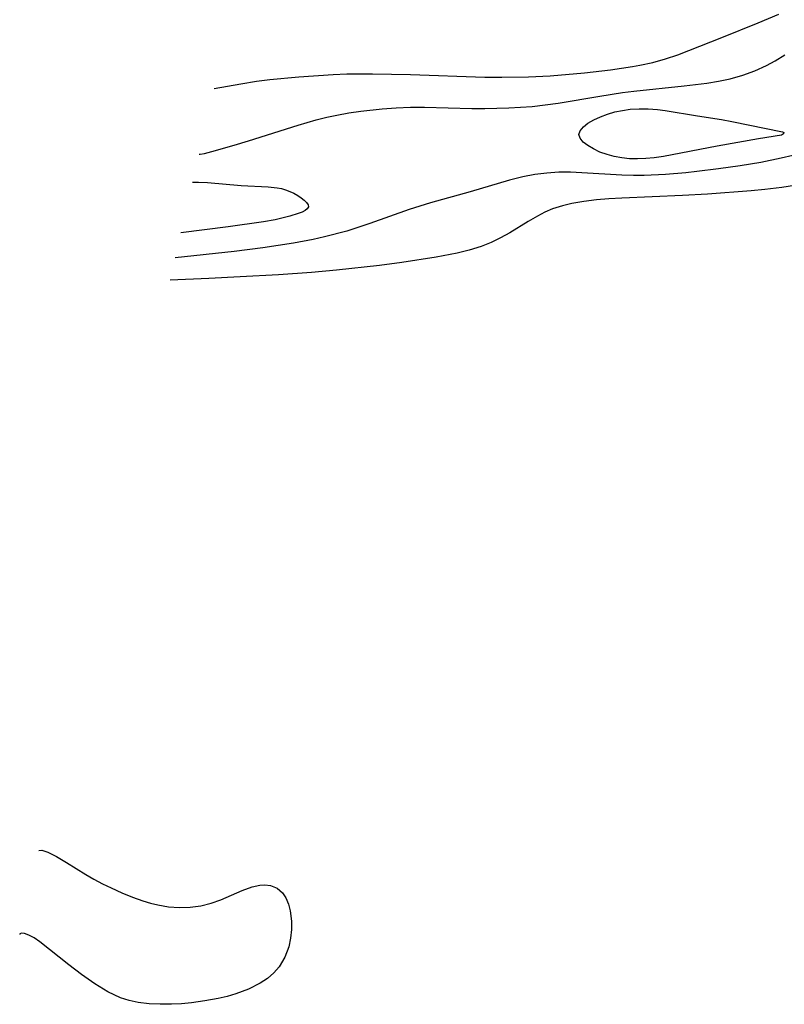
# Model space of a CAD drawing. Header units: metres. Extents: x 1073367 to 1082519, y 1569854 to 1574957.
# Tile 5 of 256: x 1073476 to 1073579, y 1572656 to 1572789. Entities that reach past the tile are written whole.
import ezdxf

# ---------------------------------------------------------------- set-up
doc = ezdxf.new("R2010")
doc.units = ezdxf.units.M
doc.layers.add('CGG_CurvaNivelLidar_v1', color=253, linetype='Continuous', lineweight=30)

msp = doc.modelspace()

# ---------------------------------------------------------------- linework, layer by layer
at = {"layer": 'CGG_CurvaNivelLidar_v1'}
for p, q in [((1073575.3507, 1572788.5449, 63), (1073578.1609, 1572789.7312, 63)), ((1073570.4599, 1572786.5663, 63), (1073575.3507, 1572788.5449, 63)), ((1073564.5558, 1572784.2443, 63), (1073570.4599, 1572786.5663, 63)), ((1073559.4311, 1572782.8516, 63), (1073561.1697, 1572783.2367, 63)), ((1073561.1697, 1572783.2367, 63), (1073562.8804, 1572783.6981, 63)), ((1073562.8804, 1572783.6981, 63), (1073564.5558, 1572784.2443, 63)), ((1073576.4683, 1572782.8076, 62.5), (1073577.6528, 1572783.4377, 62.5)), ((1073577.6528, 1572783.4377, 62.5), (1073578.9431, 1572784.2594, 62.5)), ((1073547.3434, 1572781.4098, 63), (1073551.9447, 1572781.813, 63)), ((1073551.9447, 1572781.813, 63), (1073555.4432, 1572782.2073, 63)), ((1073555.4432, 1572782.2073, 63), (1073558.4292, 1572782.6633, 63)), ((1073558.4292, 1572782.6633, 63), (1073559.4311, 1572782.8516, 63)), ((1073573.2834, 1572781.5127, 62.5), (1073574.9065, 1572782.1088, 62.5)), ((1073574.9065, 1572782.1088, 62.5), (1073576.4683, 1572782.8076, 62.5)), ((1073505.6224, 1572780.3603, 63), (1073507.7435, 1572780.6835, 63)), ((1073507.7435, 1572780.6835, 63), (1073509.546, 1572780.9087, 63)), ((1073509.546, 1572780.9087, 63), (1073513.438, 1572781.281, 63)), ((1073513.438, 1572781.281, 63), (1073518.0819, 1572781.6004, 63)), ((1073518.0819, 1572781.6004, 63), (1073519.9243, 1572781.6809, 63)), ((1073519.9243, 1572781.6809, 63), (1073523.3956, 1572781.7101, 63)), ((1073523.3956, 1572781.7101, 63), (1073528.5115, 1572781.6118, 63)), ((1073528.5115, 1572781.6118, 63), (1073538.5282, 1572781.247, 63)), ((1073538.5282, 1572781.247, 63), (1073540.8082, 1572781.2264, 63)), ((1073540.8082, 1572781.2264, 63), (1073544.4044, 1572781.2753, 63)), ((1073544.4044, 1572781.2753, 63), (1073547.3434, 1572781.4098, 63)), ((1073568.4404, 1572780.42, 62.5), (1073570.0387, 1572780.6829, 62.5)), ((1073570.0387, 1572780.6829, 62.5), (1073571.6086, 1572781.0263, 62.5)), ((1073571.6086, 1572781.0263, 62.5), (1073573.2834, 1572781.5127, 62.5)), ((1073502.0442, 1572779.7086, 63), (1073505.6224, 1572780.3603, 63)), ((1073554.0334, 1572778.6784, 62.5), (1073557.0806, 1572779.1546, 62.5)), ((1073557.0806, 1572779.1546, 62.5), (1073558.6078, 1572779.3549, 62.5)), ((1073558.6078, 1572779.3549, 62.5), (1073565.3721, 1572780.0584, 62.5)), ((1073565.3721, 1572780.0584, 62.5), (1073568.4404, 1572780.42, 62.5)), ((1073548.4291, 1572777.7188, 62.5), (1073554.0334, 1572778.6784, 62.5)), ((1073520.1868, 1572776.4212, 62.5), (1073521.7922, 1572776.6617, 62.5)), ((1073521.7922, 1572776.6617, 62.5), (1073524.6788, 1572776.991, 62.5)), ((1073524.6788, 1572776.991, 62.5), (1073526.5914, 1572777.124, 62.5)), ((1073526.5914, 1572777.124, 62.5), (1073528.5096, 1572777.1884, 62.5)), ((1073528.5096, 1572777.1884, 62.5), (1073530.4074, 1572777.1887, 62.5)), ((1073530.4074, 1572777.1887, 62.5), (1073536.7773, 1572777.0138, 62.5)), ((1073536.7773, 1572777.0138, 62.5), (1073538.5092, 1572776.9985, 62.5)), ((1073538.5092, 1572776.9985, 62.5), (1073541.7799, 1572777.0846, 62.5)), ((1073541.7799, 1572777.0846, 62.5), (1073544.8947, 1572777.3054, 62.5)), ((1073544.8947, 1572777.3054, 62.5), (1073546.6658, 1572777.488, 62.5)), ((1073546.6658, 1572777.488, 62.5), (1073548.4291, 1572777.7188, 62.5)), ((1073555.0709, 1572776.269, 62), (1073556.0423, 1572776.548, 62)), ((1073556.0423, 1572776.548, 62), (1073557.0583, 1572776.7625, 62)), ((1073557.0583, 1572776.7625, 62), (1073558.1067, 1572776.9079, 62)), ((1073558.1067, 1572776.9079, 62), (1073559.3162, 1572776.9835, 62)), ((1073559.3162, 1572776.9835, 62), (1073560.5428, 1572776.9743, 62)), ((1073560.5428, 1572776.9743, 62), (1073561.777, 1572776.8882, 62)), ((1073561.777, 1572776.8882, 62), (1073562.8387, 1572776.7578, 62)), ((1073562.8387, 1572776.7578, 62), (1073567.1747, 1572776.0205, 62)), ((1073513.377, 1572774.7798, 62.5), (1073515.7883, 1572775.4748, 62.5)), ((1073515.7883, 1572775.4748, 62.5), (1073517.2381, 1572775.8398, 62.5)), ((1073517.2381, 1572775.8398, 62.5), (1073518.583, 1572776.1331, 62.5)), ((1073518.583, 1572776.1331, 62.5), (1073520.1868, 1572776.4212, 62.5)), ((1073552.4261, 1572775.0172, 62), (1073553.202, 1572775.4787, 62)), ((1073553.202, 1572775.4787, 62), (1073554.0923, 1572775.9012, 62)), ((1073554.0923, 1572775.9012, 62), (1073555.0709, 1572776.269, 62)), ((1073567.1747, 1572776.0205, 62), (1073570.4429, 1572775.5165, 62)), ((1073570.4429, 1572775.5165, 62), (1073571.8248, 1572775.2726, 62)), ((1073571.8248, 1572775.2726, 62), (1073578.6223, 1572773.8906, 62)), ((1073506.6738, 1572772.6454, 62.5), (1073513.377, 1572774.7798, 62.5)), ((1073551.209, 1572773.5127, 62), (1073551.3737, 1572774.0246, 62)), ((1073551.3737, 1572774.0246, 62), (1073551.8006, 1572774.5291, 62)), ((1073551.8006, 1572774.5291, 62), (1073552.4261, 1572775.0172, 62)), ((1073578.6223, 1572773.8906, 62), (1073578.8298, 1572773.7644, 62)), ((1073504.7196, 1572772.0589, 62.5), (1073506.6738, 1572772.6454, 62.5)), ((1073551.3579, 1572773.0015, 62), (1073551.209, 1572773.5127, 62)), ((1073551.7705, 1572772.4996, 62), (1073551.3579, 1572773.0015, 62)), ((1073552.384, 1572772.0162, 62), (1073551.7705, 1572772.4996, 62)), ((1073575.4304, 1572772.9311, 62), (1073569.8327, 1572771.9448, 62)), ((1073578.5, 1572773.4249, 62), (1073575.4304, 1572772.9311, 62)), ((1073578.7735, 1572773.5979, 62), (1073578.5, 1572773.4249, 62)), ((1073578.8298, 1572773.7644, 62), (1073578.7735, 1572773.5979, 62)), ((1073500.7236, 1572770.9603, 62.5), (1073501.7295, 1572771.2155, 62.5)), ((1073501.7295, 1572771.2155, 62.5), (1073504.7196, 1572772.0589, 62.5)), ((1073553.1506, 1572771.5623, 62), (1073552.384, 1572772.0162, 62)), ((1073554.0342, 1572771.1514, 62), (1073553.1506, 1572771.5623, 62)), ((1073555.0087, 1572770.8008, 62), (1073554.0342, 1572771.1514, 62)), ((1073569.8327, 1572771.9448, 62), (1073562.6016, 1572770.5388, 62)), ((1073500.0081, 1572770.8524, 62.5), (1073500.1352, 1572770.8429, 62.5)), ((1073500.1352, 1572770.8429, 62.5), (1073500.7236, 1572770.9603, 62.5)), ((1073555.9694, 1572770.5464, 62), (1073555.0087, 1572770.8008, 62)), ((1073556.9754, 1572770.3616, 62), (1073555.9694, 1572770.5464, 62)), ((1073558.0141, 1572770.2503, 62), (1073556.9754, 1572770.3616, 62)), ((1073559.1091, 1572770.217, 62), (1073558.0141, 1572770.2503, 62)), ((1073560.2197, 1572770.2567, 62), (1073559.1091, 1572770.217, 62)), ((1073561.339, 1572770.3593, 62), (1073560.2197, 1572770.2567, 62)), ((1073562.6016, 1572770.5388, 62), (1073561.339, 1572770.3593, 62)), ((1073578.4586, 1572770.3106, 62.5), (1073575.7133, 1572769.7481, 62.5)), ((1073580.0212, 1572770.697, 62.5), (1073578.4586, 1572770.3106, 62.5)), ((1073567.0761, 1572768.5117, 62.5), (1073565.6026, 1572768.3509, 62.5)), ((1073570.01, 1572768.8727, 62.5), (1073567.0761, 1572768.5117, 62.5)), ((1073572.927, 1572769.2822, 62.5), (1073570.01, 1572768.8727, 62.5)), ((1073575.7133, 1572769.7481, 62.5), (1073572.927, 1572769.2822, 62.5)), ((1073541.8606, 1572767.3463, 62.5), (1073536.5297, 1572765.789, 62.5)), ((1073543.6326, 1572767.7921, 62.5), (1073541.8606, 1572767.3463, 62.5)), ((1073545.2678, 1572768.1076, 62.5), (1073543.6326, 1572767.7921, 62.5)), ((1073546.8856, 1572768.3205, 62.5), (1073545.2678, 1572768.1076, 62.5)), ((1073548.5115, 1572768.427, 62.5), (1073546.8856, 1572768.3205, 62.5)), ((1073550.0516, 1572768.4257, 62.5), (1073548.5115, 1572768.427, 62.5)), ((1073551.5974, 1572768.3559, 62.5), (1073550.0516, 1572768.4257, 62.5)), ((1073557.0064, 1572768.0209, 62.5), (1073551.5974, 1572768.3559, 62.5)), ((1073558.5384, 1572767.9787, 62.5), (1073557.0064, 1572768.0209, 62.5)), ((1073559.9842, 1572767.9867, 62.5), (1073558.5384, 1572767.9787, 62.5)), ((1073562.8838, 1572768.1193, 62.5), (1073559.9842, 1572767.9867, 62.5)), ((1073565.6026, 1572768.3509, 62.5), (1073562.8838, 1572768.1193, 62.5)), ((1073499.1436, 1572767.0919, 62), (1073499.9236, 1572767.0941, 62)), ((1073499.9236, 1572767.0941, 62), (1073501.1225, 1572767.0416, 62)), ((1073501.1225, 1572767.0416, 62), (1073505.695, 1572766.6371, 62)), ((1073505.695, 1572766.6371, 62), (1073509.323, 1572766.4574, 62)), ((1073509.323, 1572766.4574, 62), (1073510.5179, 1572766.3227, 62)), ((1073510.5179, 1572766.3227, 62), (1073511.0963, 1572766.214, 62)), ((1073511.0963, 1572766.214, 62), (1073511.6549, 1572766.0662, 62)), ((1073511.6549, 1572766.0662, 62), (1073512.2459, 1572765.8484, 62)), ((1073512.2459, 1572765.8484, 62), (1073512.8018, 1572765.5863, 62)), ((1073574.4168, 1572765.9181, 63), (1073568.5444, 1572765.4887, 63)), ((1073576.28, 1572766.0975, 63), (1073574.4168, 1572765.9181, 63)), ((1073578.5529, 1572766.3728, 63), (1073576.28, 1572766.0975, 63)), ((1073581.6578, 1572766.8612, 63), (1073578.5529, 1572766.3728, 63)), ((1073512.8018, 1572765.5863, 62), (1073513.3171, 1572765.2943, 62)), ((1073513.3171, 1572765.2943, 62), (1073513.7818, 1572764.9843, 62)), ((1073513.7818, 1572764.9843, 62), (1073514.181, 1572764.6665, 62)), ((1073514.181, 1572764.6665, 62), (1073514.4936, 1572764.3502, 62)), ((1073536.5297, 1572765.789, 62.5), (1073531.1801, 1572764.3128, 62.5)), ((1073553.5528, 1572764.6936, 63), (1073551.8839, 1572764.4871, 63)), ((1073555.2514, 1572764.8428, 63), (1073553.5528, 1572764.6936, 63)), ((1073556.9716, 1572764.9483, 63), (1073555.2514, 1572764.8428, 63)), ((1073565.1609, 1572765.2946, 63), (1073556.9716, 1572764.9483, 63)), ((1073568.5444, 1572765.4887, 63), (1073565.1609, 1572765.2946, 63)), ((1073514.2943, 1572763.2642, 62), (1073513.8815, 1572763.0485, 62)), ((1073514.5923, 1572763.4993, 62), (1073514.2943, 1572763.2642, 62)), ((1073514.4936, 1572764.3502, 62), (1073514.6909, 1572764.0446, 62)), ((1073514.7349, 1572763.7594, 62), (1073514.5923, 1572763.4993, 62)), ((1073514.6909, 1572764.0446, 62), (1073514.7349, 1572763.7594, 62)), ((1073528.3248, 1572763.4188, 62.5), (1073523.0362, 1572761.5083, 62.5)), ((1073531.1801, 1572764.3128, 62.5), (1073528.3248, 1572763.4188, 62.5)), ((1073547.6632, 1572763.4743, 63), (1073546.624, 1572763.0325, 63)), ((1073548.9786, 1572763.9042, 63), (1073547.6632, 1572763.4743, 63)), ((1073550.2549, 1572764.2056, 63), (1073548.9786, 1572763.9042, 63)), ((1073551.8839, 1572764.4871, 63), (1073550.2549, 1572764.2056, 63)), ((1073510.2737, 1572762.0237, 62), (1073508.7082, 1572761.7504, 62)), ((1073512.2264, 1572762.4847, 62), (1073510.2737, 1572762.0237, 62)), ((1073513.3848, 1572762.8483, 62), (1073512.2264, 1572762.4847, 62)), ((1073513.8815, 1572763.0485, 62), (1073513.3848, 1572762.8483, 62)), ((1073545.6176, 1572762.5211, 63), (1073544.3748, 1572761.7939, 63)), ((1073546.624, 1572763.0325, 63), (1073545.6176, 1572762.5211, 63)), ((1073503.9128, 1572761.0671, 62), (1073497.5684, 1572760.2399, 62)), ((1073508.7082, 1572761.7504, 62), (1073503.9128, 1572761.0671, 62)), ((1073521.4042, 1572760.9573, 62.5), (1073519.9135, 1572760.503, 62.5)), ((1073523.0362, 1572761.5083, 62.5), (1073521.4042, 1572760.9573, 62.5)), ((1073544.3748, 1572761.7939, 63), (1073541.9038, 1572760.2694, 63)), ((1073515.3903, 1572759.378, 62.5), (1073512.7183, 1572758.8681, 62.5)), ((1073516.9346, 1572759.7228, 62.5), (1073515.3903, 1572759.378, 62.5)), ((1073519.9135, 1572760.503, 62.5), (1073516.9346, 1572759.7228, 62.5)), ((1073540.657, 1572759.588, 63), (1073539.3651, 1572758.9735, 63)), ((1073541.9038, 1572760.2694, 63), (1073540.657, 1572759.588, 63)), ((1073508.6225, 1572758.2257, 62.5), (1073504.7422, 1572757.7235, 62.5)), ((1073512.7183, 1572758.8681, 62.5), (1073508.6225, 1572758.2257, 62.5)), ((1073536.4317, 1572757.9288, 63), (1073534.7891, 1572757.5175, 63)), ((1073538.0298, 1572758.4383, 63), (1073536.4317, 1572757.9288, 63)), ((1073539.3651, 1572758.9735, 63), (1073538.0298, 1572758.4383, 63)), ((1073504.7422, 1572757.7235, 62.5), (1073496.7932, 1572756.8679, 62.5)), ((1073531.9442, 1572756.9739, 63), (1073527.3394, 1572756.2667, 63)), ((1073534.7891, 1572757.5175, 63), (1073531.9442, 1572756.9739, 63)), ((1073518.5452, 1572755.247, 63), (1073515.1468, 1572754.9293, 63)), ((1073524.345, 1572755.8738, 63), (1073518.5452, 1572755.247, 63)), ((1073527.3394, 1572756.2667, 63), (1073524.345, 1572755.8738, 63)), ((1073501.3165, 1572754.099, 63), (1073496.1098, 1572753.895, 63)), ((1073505.5685, 1572754.3085, 63), (1073501.3165, 1572754.099, 63)), ((1073510.7042, 1572754.615, 63), (1073505.5685, 1572754.3085, 63)), ((1073515.1468, 1572754.9293, 63), (1073510.7042, 1572754.615, 63)), ((1073478.4331, 1572677.0043, 63), (1073478.8006, 1572677.0552, 63)), ((1073478.8006, 1572677.0552, 63), (1073479.6392, 1572676.7759, 63)), ((1073479.6392, 1572676.7759, 63), (1073480.7743, 1572676.2101, 63)), ((1073480.7743, 1572676.2101, 63), (1073482.1575, 1572675.3986, 63)), ((1073482.1575, 1572675.3986, 63), (1073484.7515, 1572673.7774, 63)), ((1073484.7515, 1572673.7774, 63), (1073485.8323, 1572673.1381, 63)), ((1073485.8323, 1572673.1381, 63), (1073486.9736, 1572672.529, 63)), ((1073486.9736, 1572672.529, 63), (1073488.1564, 1572671.9549, 63)), ((1073488.1564, 1572671.9549, 63), (1073489.5991, 1572671.3087, 63)), ((1073502.9528, 1572670.3536, 63), (1073505.8148, 1572671.6198, 63)), ((1073505.8148, 1572671.6198, 63), (1073507.1514, 1572672.1251, 63)), ((1073507.1514, 1572672.1251, 63), (1073508.1785, 1572672.3505, 63)), ((1073508.1785, 1572672.3505, 63), (1073508.8695, 1572672.3826, 63)), ((1073508.8695, 1572672.3826, 63), (1073509.6481, 1572672.2729, 63)), ((1073509.6481, 1572672.2729, 63), (1073510.5178, 1572671.9103, 63)), ((1073510.5178, 1572671.9103, 63), (1073511.2393, 1572671.3103, 63)), ((1073489.5991, 1572671.3087, 63), (1073491.0353, 1572670.724, 63)), ((1073491.0353, 1572670.724, 63), (1073492.4293, 1572670.2228, 63)), ((1073501.627, 1572669.8982, 63), (1073502.9528, 1572670.3536, 63)), ((1073511.2393, 1572671.3103, 63), (1073511.7138, 1572670.6147, 63)), ((1073511.7138, 1572670.6147, 63), (1073512.0627, 1572669.7865, 63)), ((1073492.4293, 1572670.2228, 63), (1073493.4626, 1572669.9048, 63)), ((1073493.4626, 1572669.9048, 63), (1073494.4321, 1572669.6644, 63)), ((1073494.4321, 1572669.6644, 63), (1073495.8952, 1572669.4199, 63)), ((1073495.8952, 1572669.4199, 63), (1073497.3629, 1572669.3094, 63)), ((1073497.3629, 1572669.3094, 63), (1073498.8207, 1572669.3504, 63)), ((1073498.8207, 1572669.3504, 63), (1073500.2437, 1572669.5548, 63)), ((1073500.2437, 1572669.5548, 63), (1073501.627, 1572669.8982, 63)), ((1073512.0627, 1572669.7865, 63), (1073512.3032, 1572668.8583, 63)), ((1073512.3032, 1572668.8583, 63), (1073512.4724, 1572667.4865, 63)), ((1073512.4724, 1572666.3426, 63), (1073512.3505, 1572665.1818, 63)), ((1073512.4724, 1572667.4865, 63), (1073512.4724, 1572666.3426, 63)), ((1073475.8681, 1572665.7552, 63), (1073475.8309, 1572665.6852, 63)), ((1073476.095, 1572665.8551, 63), (1073475.8681, 1572665.7552, 63)), ((1073476.486, 1572665.8171, 63), (1073476.095, 1572665.8551, 63)), ((1073477.0616, 1572665.6159, 63), (1073476.486, 1572665.8171, 63)), ((1073477.7614, 1572665.2419, 63), (1073477.0616, 1572665.6159, 63)), ((1073478.5447, 1572664.7033, 63), (1073477.7614, 1572665.2419, 63)), ((1073512.3505, 1572665.1818, 63), (1073512.0999, 1572664.0315, 63)), ((1073482.4604, 1572661.5901, 63), (1073478.5447, 1572664.7033, 63)), ((1073512.0999, 1572664.0315, 63), (1073511.5782, 1572662.6277, 63)), ((1073511.5782, 1572662.6277, 63), (1073510.8092, 1572661.3435, 63)), ((1073484.1826, 1572660.2756, 63), (1073482.4604, 1572661.5901, 63)), ((1073510.8092, 1572661.3435, 63), (1073510.0739, 1572660.5082, 63)), ((1073485.9423, 1572659.0304, 63), (1073484.1826, 1572660.2756, 63)), ((1073509.212, 1572659.7667, 63), (1073508.2443, 1572659.1165, 63)), ((1073510.0739, 1572660.5082, 63), (1073509.212, 1572659.7667, 63)), ((1073487.7031, 1572657.9489, 63), (1073485.9423, 1572659.0304, 63)), ((1073508.2443, 1572659.1165, 63), (1073506.6643, 1572658.3198, 63)), ((1073489.417, 1572657.1411, 63), (1073487.7031, 1572657.9489, 63)), ((1073490.6069, 1572656.7747, 63), (1073489.417, 1572657.1411, 63)), ((1073502.5675, 1572657.0653, 63), (1073500.7964, 1572656.7288, 63)), ((1073503.7722, 1572657.3512, 63), (1073502.5675, 1572657.0653, 63)), ((1073504.946, 1572657.6872, 63), (1073503.7722, 1572657.3512, 63)), ((1073506.6643, 1572658.3198, 63), (1073504.946, 1572657.6872, 63)), ((1073491.8078, 1572656.5339, 63), (1073490.6069, 1572656.7747, 63)), ((1073493.2738, 1572656.357, 63), (1073491.8078, 1572656.5339, 63)), ((1073494.7721, 1572656.2779, 63), (1073493.2738, 1572656.357, 63)), ((1073496.2906, 1572656.2837, 63), (1073494.7721, 1572656.2779, 63)), ((1073497.644, 1572656.3535, 63), (1073496.2906, 1572656.2837, 63)), ((1073498.9981, 1572656.4792, 63), (1073497.644, 1572656.3535, 63)), ((1073500.7964, 1572656.7288, 63), (1073498.9981, 1572656.4792, 63))]:
    msp.add_line(p, q, dxfattribs=at)

doc.saveas('drawing.dxf')
